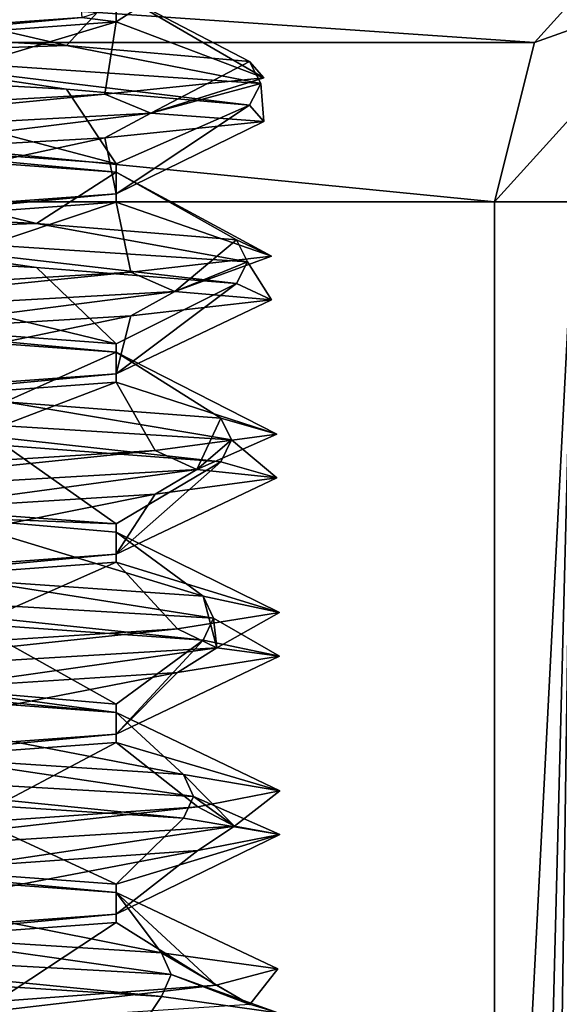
# Model space of a CAD drawing. Header units: millimetres. Extents: x -50 to 50, y -120 to 419.
# Tile 36 of 241: x 1.39 to 3.79, y -11.05 to -6.68. Entities that reach past the tile are written whole.
import ezdxf

# ---------------------------------------------------------------- set-up
doc = ezdxf.new("R2010")
doc.units = ezdxf.units.MM
doc.header["$LTSCALE"] = 81.481481
for name, color, linetype in [('1092', 7, 'CONTINUOUS'), ('1093', 7, 'CONTINUOUS'), ('1094', 7, 'CONTINUOUS'), ('1095', 7, 'CONTINUOUS'), ('1096', 7, 'CONTINUOUS'), ('1097', 7, 'CONTINUOUS'), ('208', 7, 'CONTINUOUS'), ('210', 7, 'CONTINUOUS'), ('520', 7, 'CONTINUOUS'), ('822', 7, 'CONTINUOUS'), ('953', 7, 'CONTINUOUS'), ('954', 7, 'CONTINUOUS'), ('955', 7, 'CONTINUOUS'), ('956', 7, 'CONTINUOUS'), ('957', 7, 'CONTINUOUS'), ('958', 7, 'CONTINUOUS')]:
    doc.layers.add(name, color=color, linetype=linetype)

msp = doc.modelspace()

# ---------------------------------------------------------------- linework, layer by layer
at = {"layer": '1092', "linetype": 'CONTINUOUS'}
for points in [[(1.8186, -10.515, 47.9499), (0, -10.3816, 46.9), (1.8186, -10.5517, 47.9499), (1.8186, -10.515, 47.9499)], [(0, -10.3816, 46.9), (0, -10.4184, 46.9), (1.8186, -10.5517, 47.9499), (0, -10.3816, 46.9)], [(1.8186, -10.6483, 50.0501), (1.8186, -10.515, 47.9499), (1.8186, -10.685, 50.0501), (1.8186, -10.6483, 50.0501)], [(1.8186, -10.515, 47.9499), (1.8186, -10.5517, 47.9499), (1.8186, -10.685, 50.0501), (1.8186, -10.515, 47.9499)], [(0, -10.7816, 51.1), (1.8186, -10.6483, 50.0501), (0, -10.8184, 51.1), (0, -10.7816, 51.1)], [(1.8186, -10.6483, 50.0501), (1.8186, -10.685, 50.0501), (0, -10.8184, 51.1), (1.8186, -10.6483, 50.0501)]]:
    msp.add_3dface(points, dxfattribs=at)
at = {"layer": '1093', "linetype": 'CONTINUOUS'}
for points in [[(0, -9.6184, 46.9), (1.8186, -9.7517, 47.9499), (0, -9.5816, 46.9), (0, -9.6184, 46.9)], [(0, -9.5816, 46.9), (1.8186, -9.7517, 47.9499), (1.05, -9.6483, 47.1814), (0, -9.5816, 46.9)], [(1.8186, -9.7517, 47.9499), (1.8187, -9.715, 47.95), (1.05, -9.6483, 47.1814), (1.8186, -9.7517, 47.9499)], [(1.8187, -9.8483, 50.05), (1.8187, -9.715, 47.95), (1.8186, -9.885, 50.0501), (1.8187, -9.8483, 50.05)], [(1.8187, -9.715, 47.95), (1.8186, -9.7517, 47.9499), (1.8186, -9.885, 50.0501), (1.8187, -9.715, 47.95)], [(0, -9.9816, 51.1), (1.8187, -9.8483, 50.05), (0, -10.0184, 51.1), (0, -9.9816, 51.1)], [(1.8187, -9.8483, 50.05), (1.8186, -9.885, 50.0501), (0, -10.0184, 51.1), (1.8187, -9.8483, 50.05)]]:
    msp.add_3dface(points, dxfattribs=at)
at = {"layer": '1094', "linetype": 'CONTINUOUS'}
for points in [[(1.8186, -8.915, 47.9499), (0, -8.7816, 46.9), (1.05, -8.885, 47.1814), (1.8186, -8.915, 47.9499)], [(1.8187, -8.9517, 47.95), (1.8186, -8.915, 47.9499), (1.05, -8.885, 47.1814), (1.8187, -8.9517, 47.95)], [(1.8187, -8.9517, 47.95), (1.8187, -9.085, 50.05), (1.8186, -8.915, 47.9499), (1.8187, -8.9517, 47.95)], [(1.8187, -9.085, 50.05), (1.8186, -9.0483, 50.0501), (1.8186, -8.915, 47.9499), (1.8187, -9.085, 50.05)], [(1.8187, -9.085, 50.05), (0, -9.2184, 51.1), (1.8186, -9.0483, 50.0501), (1.8187, -9.085, 50.05)], [(0, -9.2184, 51.1), (0, -9.1816, 51.1), (1.8186, -9.0483, 50.0501), (0, -9.2184, 51.1)]]:
    msp.add_3dface(points, dxfattribs=at)
at = {"layer": '1095', "linetype": 'CONTINUOUS'}
for points in [[(1.8186, -8.115, 47.9499), (0, -7.9816, 46.9), (1.8186, -8.1517, 47.9499), (1.8186, -8.115, 47.9499)], [(0, -7.9816, 46.9), (0, -8.0184, 46.9), (1.8186, -8.1517, 47.9499), (0, -7.9816, 46.9)], [(1.8186, -8.2483, 50.0501), (1.8186, -8.115, 47.9499), (1.8186, -8.285, 50.0501), (1.8186, -8.2483, 50.0501)], [(1.8186, -8.115, 47.9499), (1.8186, -8.1517, 47.9499), (1.8186, -8.285, 50.0501), (1.8186, -8.115, 47.9499)], [(0, -8.3816, 51.1), (1.8186, -8.2483, 50.0501), (0, -8.4184, 51.1), (0, -8.3816, 51.1)], [(0, -8.4184, 51.1), (1.8186, -8.2483, 50.0501), (1.8186, -8.285, 50.0501), (0, -8.4184, 51.1)]]:
    msp.add_3dface(points, dxfattribs=at)
at = {"layer": '1096', "linetype": 'CONTINUOUS'}
for points in [[(1.8186, -7.315, 47.9499), (0, -7.1816, 46.9), (1.8186, -7.3517, 47.9499), (1.8186, -7.315, 47.9499)], [(0, -7.1816, 46.9), (0, -7.2184, 46.9), (1.8186, -7.3517, 47.9499), (0, -7.1816, 46.9)], [(1.8186, -7.4483, 50.0501), (1.8186, -7.315, 47.9499), (1.8186, -7.485, 50.0501), (1.8186, -7.4483, 50.0501)], [(1.8186, -7.315, 47.9499), (1.8186, -7.3517, 47.9499), (1.8186, -7.485, 50.0501), (1.8186, -7.315, 47.9499)], [(0, -7.5816, 51.1), (1.8186, -7.4483, 50.0501), (0, -7.6184, 51.1), (0, -7.5816, 51.1)], [(1.8186, -7.4483, 50.0501), (1.8186, -7.485, 50.0501), (0, -7.6184, 51.1), (1.8186, -7.4483, 50.0501)]]:
    msp.add_3dface(points, dxfattribs=at)
at = {"layer": '1097', "linetype": 'CONTINUOUS'}
for points in [[(1.666, -6.665, 50.2784), (2.0284, -6.5483, 48.4565), (1.8186, -6.685, 50.0501), (1.666, -6.665, 50.2784)], [(2.0284, -6.5483, 48.4565), (1.8186, -6.5517, 47.9499), (1.8186, -6.685, 50.0501), (2.0284, -6.5483, 48.4565)], [(0, -6.7816, 51.1), (1.666, -6.665, 50.2784), (0, -6.8184, 51.1), (0, -6.7816, 51.1)], [(1.666, -6.665, 50.2784), (1.8186, -6.685, 50.0501), (0, -6.8184, 51.1), (1.666, -6.665, 50.2784)]]:
    msp.add_3dface(points, dxfattribs=at)
at = {"layer": '208', "linetype": 'CONTINUOUS'}
for points in [[(13.8066, 19.0165, 71), (0, 23.5, 71), (13.8066, -19.0165, 71), (13.8066, 19.0165, 71)], [(13.8066, -19.0165, 71), (0, 23.5, 71), (0, -23.5, 71), (13.8066, -19.0165, 71)]]:
    msp.add_3dface(points, dxfattribs=at)
at = {"layer": '210', "linetype": 'CONTINUOUS'}
for points in [[(-3.6771, -6.7762, 43), (-4.1667, -6.2361, 43), (3.6771, -6.7762, 43), (-3.6771, -6.7762, 43)], [(3.6771, -6.7762, 43), (-4.1667, -6.2361, 43), (4.1667, -6.2361, 43), (3.6771, -6.7762, 43)], [(-3.5, -7.4833, 43), (-3.6771, -6.7762, 43), (3.5, -7.4833, 43), (-3.5, -7.4833, 43)], [(3.5, -7.4833, 43), (-3.6771, -6.7762, 43), (3.6771, -6.7762, 43), (3.5, -7.4833, 43)], [(-3.5, -14.3483, 43), (-3.5, -7.4833, 43), (3.5, -14.3483, 43), (-3.5, -14.3483, 43)], [(3.5, -14.3483, 43), (-3.5, -7.4833, 43), (3.5, -7.4833, 43), (3.5, -14.3483, 43)]]:
    msp.add_3dface(points, dxfattribs=at)
at = {"layer": '520', "linetype": 'CONTINUOUS'}
for points in [[(3.5, -21.2132, 43), (3.5, -14.3483, 43), (3.8536, -7.4833, 43.1464), (3.5, -21.2132, 43)], [(3.6541, -21.1198, 43.0243), (3.5, -21.2132, 43), (3.8536, -7.4833, 43.1464), (3.6541, -21.1198, 43.0243)], [(3.5, -14.3483, 43), (3.5, -7.4833, 43), (3.8536, -7.4833, 43.1464), (3.5, -14.3483, 43)], [(3.8256, -20.901, 43.1206), (3.6541, -21.1198, 43.0243), (3.8536, -7.4833, 43.1464), (3.8256, -20.901, 43.1206)]]:
    msp.add_3dface(points, dxfattribs=at)
at = {"layer": '822', "linetype": 'CONTINUOUS'}
for points in [[(3.6771, -6.7762, 43), (4.1667, -6.2361, 43), (4.3631, -6.5301, 43.1464), (3.6771, -6.7762, 43)], [(3.5, -7.4833, 43), (3.6771, -6.7762, 43), (4.3631, -6.5301, 43.1464), (3.5, -7.4833, 43)], [(3.5, -7.4833, 43), (4.3631, -6.5301, 43.1464), (3.8536, -7.4833, 43.1464), (3.5, -7.4833, 43)]]:
    msp.add_3dface(points, dxfattribs=at)
at = {"layer": '953', "linetype": 'CONTINUOUS'}
for points in [[(2.2517, -9.3333, 47.7), (2.2657, -9.4653, 50.2754), (2.2056, -9.2363, 47.7266), (2.2517, -9.3333, 47.7)], [(2.2056, -9.2363, 47.7266), (2.2657, -9.4653, 50.2754), (2.5446, -9.3083, 49.106), (2.2056, -9.2363, 47.7266)], [(2.5446, -9.3083, 49.106), (2.2657, -9.4653, 50.2754), (2.092, -9.3803, 50.4525), (2.5446, -9.3083, 49.106)], [(2.5446, -9.5023, 49.106), (2.2517, -9.3333, 47.7), (2.2056, -9.4303, 47.7266), (2.5446, -9.5023, 49.106)], [(2.2657, -9.4653, 50.2754), (2.2517, -9.3333, 47.7), (2.5446, -9.5023, 49.106), (2.2657, -9.4653, 50.2754)], [(2.2657, -9.4653, 50.2754), (0.0567, -9.5972, 51.5994), (2.092, -9.3803, 50.4525), (2.2657, -9.4653, 50.2754)], [(2.092, -9.3803, 50.4525), (0.0567, -9.5972, 51.5994), (0.9886, -9.4523, 51.3471), (2.092, -9.3803, 50.4525)], [(0.0567, -9.5972, 51.5994), (2.2657, -9.4653, 50.2754), (0.9886, -9.6462, 51.3471), (0.0567, -9.5972, 51.5994)], [(0.9886, -9.6462, 51.3471), (2.2657, -9.4653, 50.2754), (2.092, -9.5743, 50.4525), (0.9886, -9.6462, 51.3471)], [(2.092, -9.5743, 50.4525), (2.2657, -9.4653, 50.2754), (2.5446, -9.5023, 49.106), (2.092, -9.5743, 50.4525)], [(-0.1417, -9.9931, 46.4039), (2.1618, -10.125, 47.5555), (1.0303, -9.956, 46.6709), (-0.1417, -9.9931, 46.4039)], [(1.0303, -9.956, 46.6709), (2.1618, -10.125, 47.5555), (2.1176, -10.028, 47.5851), (1.0303, -9.956, 46.6709)], [(2.1618, -10.125, 47.5555), (-0.1417, -9.9931, 46.4039), (2.1176, -10.222, 47.5851), (2.1618, -10.125, 47.5555)], [(2.1176, -10.222, 47.5851), (-0.1417, -9.9931, 46.4039), (1.0303, -10.15, 46.6709), (2.1176, -10.222, 47.5851)], [(2.1618, -10.125, 47.5555), (2.3443, -10.2569, 50.1244), (2.1176, -10.028, 47.5851), (2.1618, -10.125, 47.5555)], [(2.1176, -10.028, 47.5851), (2.3443, -10.2569, 50.1244), (2.5461, -10.1, 48.9394), (2.1176, -10.028, 47.5851)], [(2.5461, -10.1, 48.9394), (2.3443, -10.2569, 50.1244), (2.1825, -10.1719, 50.3126), (2.5461, -10.1, 48.9394)], [(2.5461, -10.294, 48.9394), (2.1618, -10.125, 47.5555), (2.1176, -10.222, 47.5851), (2.5461, -10.294, 48.9394)], [(2.3443, -10.2569, 50.1244), (2.1618, -10.125, 47.5555), (2.5461, -10.294, 48.9394), (2.3443, -10.2569, 50.1244)], [(2.3443, -10.2569, 50.1244), (0.2266, -10.3889, 51.5901), (2.1825, -10.1719, 50.3126), (2.3443, -10.2569, 50.1244)], [(2.1825, -10.1719, 50.3126), (0.2266, -10.3889, 51.5901), (1.14, -10.2439, 51.2774), (2.1825, -10.1719, 50.3126)], [(0.2266, -10.3889, 51.5901), (2.3443, -10.2569, 50.1244), (1.14, -10.4379, 51.2774), (0.2266, -10.3889, 51.5901)], [(1.14, -10.4379, 51.2774), (2.3443, -10.2569, 50.1244), (2.1825, -10.3659, 50.3126), (1.14, -10.4379, 51.2774)], [(2.1825, -10.3659, 50.3126), (2.3443, -10.2569, 50.1244), (2.5461, -10.294, 48.9394), (2.1825, -10.3659, 50.3126)], [(-0.3112, -10.7847, 46.4187), (2.0627, -10.9167, 47.4172), (0.8758, -10.7477, 46.6085), (-0.3112, -10.7847, 46.4187)], [(0.8758, -10.7477, 46.6085), (2.0627, -10.9167, 47.4172), (2.0205, -10.8197, 47.4496), (0.8758, -10.7477, 46.6085)], [(2.0627, -10.9167, 47.4172), (-0.3112, -10.7847, 46.4187), (2.0205, -11.0137, 47.4496), (2.0627, -10.9167, 47.4172)], [(2.0205, -11.0137, 47.4496), (-0.3112, -10.7847, 46.4187), (0.8758, -10.9417, 46.6085), (2.0205, -11.0137, 47.4496)], [(2.0627, -10.9167, 47.4172), (2.4128, -11.0486, 49.9687), (2.0205, -10.8197, 47.4496), (2.0627, -10.9167, 47.4172)], [(2.0205, -10.8197, 47.4496), (2.4128, -11.0486, 49.9687), (2.5367, -10.8916, 48.773), (2.0205, -10.8197, 47.4496)], [(2.5367, -11.0856, 48.773), (2.0627, -10.9167, 47.4172), (2.0205, -11.0137, 47.4496), (2.5367, -11.0856, 48.773)], [(2.4128, -11.0486, 49.9687), (2.0627, -10.9167, 47.4172), (2.5367, -11.0856, 48.773), (2.4128, -11.0486, 49.9687)], [(2.5367, -10.8916, 48.773), (2.4128, -11.0486, 49.9687), (2.2637, -10.9636, 50.167), (2.5367, -10.8916, 48.773)], [(2.4128, -11.0486, 49.9687), (0.3955, -11.1806, 51.5697), (2.2637, -10.9636, 50.167), (2.4128, -11.0486, 49.9687)], [(2.2637, -10.9636, 50.167), (0.3955, -11.1806, 51.5697), (1.2865, -11.0356, 51.198), (2.2637, -10.9636, 50.167)]]:
    msp.add_3dface(points, dxfattribs=at)
at = {"layer": '954', "linetype": 'CONTINUOUS'}
for points in [[(2.5446, -9.5023, 49.106), (2.2056, -9.4303, 47.7266), (1.8187, -9.8483, 50.05), (2.5446, -9.5023, 49.106)], [(1.8187, -9.8483, 50.05), (2.2056, -9.4303, 47.7266), (1.8187, -9.715, 47.95), (1.8187, -9.8483, 50.05)], [(2.092, -9.5743, 50.4525), (2.5446, -9.5023, 49.106), (1.8187, -9.8483, 50.05), (2.092, -9.5743, 50.4525)], [(0.9886, -9.6462, 51.3471), (2.092, -9.5743, 50.4525), (0, -9.9816, 51.1), (0.9886, -9.6462, 51.3471)], [(0, -9.9816, 51.1), (2.092, -9.5743, 50.4525), (1.8187, -9.8483, 50.05), (0, -9.9816, 51.1)], [(1.8186, -10.515, 47.9499), (1.0303, -10.15, 46.6709), (0, -10.3816, 46.9), (1.8186, -10.515, 47.9499)], [(2.1176, -10.222, 47.5851), (1.0303, -10.15, 46.6709), (1.8186, -10.515, 47.9499), (2.1176, -10.222, 47.5851)], [(2.5461, -10.294, 48.9394), (2.1176, -10.222, 47.5851), (1.8186, -10.515, 47.9499), (2.5461, -10.294, 48.9394)], [(2.1825, -10.3659, 50.3126), (2.5461, -10.294, 48.9394), (1.8186, -10.6483, 50.0501), (2.1825, -10.3659, 50.3126)], [(1.8186, -10.6483, 50.0501), (2.5461, -10.294, 48.9394), (1.8186, -10.515, 47.9499), (1.8186, -10.6483, 50.0501)], [(1.14, -10.4379, 51.2774), (2.1825, -10.3659, 50.3126), (0, -10.7816, 51.1), (1.14, -10.4379, 51.2774)], [(0, -10.7816, 51.1), (2.1825, -10.3659, 50.3126), (1.8186, -10.6483, 50.0501), (0, -10.7816, 51.1)], [(1.8186, -11.315, 47.9499), (0.8758, -10.9417, 46.6085), (0, -11.1816, 46.9), (1.8186, -11.315, 47.9499)], [(2.0205, -11.0137, 47.4496), (0.8758, -10.9417, 46.6085), (1.8186, -11.315, 47.9499), (2.0205, -11.0137, 47.4496)], [(2.5367, -11.0856, 48.773), (2.0205, -11.0137, 47.4496), (1.8186, -11.315, 47.9499), (2.5367, -11.0856, 48.773)]]:
    msp.add_3dface(points, dxfattribs=at)
at = {"layer": '955', "linetype": 'CONTINUOUS'}
for points in [[(2.2056, -9.2363, 47.7266), (2.5446, -9.3083, 49.106), (1.8187, -8.9517, 47.95), (2.2056, -9.2363, 47.7266)], [(1.8187, -8.9517, 47.95), (2.5446, -9.3083, 49.106), (1.8187, -9.085, 50.05), (1.8187, -8.9517, 47.95)], [(1.8187, -9.085, 50.05), (0.9886, -9.4523, 51.3471), (0, -9.2184, 51.1), (1.8187, -9.085, 50.05)], [(2.092, -9.3803, 50.4525), (0.9886, -9.4523, 51.3471), (1.8187, -9.085, 50.05), (2.092, -9.3803, 50.4525)], [(2.5446, -9.3083, 49.106), (2.092, -9.3803, 50.4525), (1.8187, -9.085, 50.05), (2.5446, -9.3083, 49.106)], [(1.0303, -9.956, 46.6709), (2.1176, -10.028, 47.5851), (0, -9.6184, 46.9), (1.0303, -9.956, 46.6709)], [(0, -9.6184, 46.9), (2.1176, -10.028, 47.5851), (1.8186, -9.7517, 47.9499), (0, -9.6184, 46.9)], [(2.1176, -10.028, 47.5851), (2.5461, -10.1, 48.9394), (1.8186, -9.7517, 47.9499), (2.1176, -10.028, 47.5851)], [(1.8186, -9.7517, 47.9499), (2.5461, -10.1, 48.9394), (1.8186, -9.885, 50.0501), (1.8186, -9.7517, 47.9499)], [(1.8186, -9.885, 50.0501), (1.14, -10.2439, 51.2774), (0, -10.0184, 51.1), (1.8186, -9.885, 50.0501)], [(2.1825, -10.1719, 50.3126), (1.14, -10.2439, 51.2774), (1.8186, -9.885, 50.0501), (2.1825, -10.1719, 50.3126)], [(2.5461, -10.1, 48.9394), (2.1825, -10.1719, 50.3126), (1.8186, -9.885, 50.0501), (2.5461, -10.1, 48.9394)], [(0.8758, -10.7477, 46.6085), (2.0205, -10.8197, 47.4496), (0, -10.4184, 46.9), (0.8758, -10.7477, 46.6085)], [(0, -10.4184, 46.9), (2.0205, -10.8197, 47.4496), (1.8186, -10.5517, 47.9499), (0, -10.4184, 46.9)], [(2.0205, -10.8197, 47.4496), (2.5367, -10.8916, 48.773), (1.8186, -10.5517, 47.9499), (2.0205, -10.8197, 47.4496)], [(2.5367, -10.8916, 48.773), (2.2637, -10.9636, 50.167), (1.8186, -10.5517, 47.9499), (2.5367, -10.8916, 48.773)], [(1.8186, -10.5517, 47.9499), (2.2637, -10.9636, 50.167), (1.8186, -10.685, 50.0501), (1.8186, -10.5517, 47.9499)], [(1.8186, -10.685, 50.0501), (1.2865, -11.0356, 51.198), (0, -10.8184, 51.1), (1.8186, -10.685, 50.0501)], [(2.2637, -10.9636, 50.167), (1.2865, -11.0356, 51.198), (1.8186, -10.685, 50.0501), (2.2637, -10.9636, 50.167)]]:
    msp.add_3dface(points, dxfattribs=at)
at = {"layer": '956', "linetype": 'CONTINUOUS'}
for points in [[(0.2873, -6.7174, 46.4695), (0.535, -6.8263, 46.4556), (1.598, -6.7894, 47.017), (0.2873, -6.7174, 46.4695)], [(0.535, -6.8263, 46.4556), (2.462, -6.9582, 48.1643), (1.598, -6.7894, 47.017), (0.535, -6.8263, 46.4556)], [(1.598, -6.7894, 47.017), (2.462, -6.9582, 48.1643), (2.4116, -6.8613, 48.1814), (1.598, -6.7894, 47.017)], [(1.598, -6.9834, 47.017), (0.535, -6.8263, 46.4556), (0.2873, -6.9114, 46.4695), (1.598, -6.9834, 47.017)], [(2.462, -6.9582, 48.1643), (0.535, -6.8263, 46.4556), (2.4116, -7.0553, 48.1814), (2.462, -6.9582, 48.1643)], [(2.4116, -7.0553, 48.1814), (0.535, -6.8263, 46.4556), (1.598, -6.9834, 47.017), (2.4116, -7.0553, 48.1814)], [(2.462, -6.9582, 48.1643), (1.9734, -7.0902, 50.6929), (2.4116, -6.8613, 48.1814), (2.462, -6.9582, 48.1643)], [(2.4116, -6.8613, 48.1814), (1.9734, -7.0902, 50.6929), (2.475, -6.9333, 49.6004), (2.4116, -6.8613, 48.1814)], [(2.475, -6.9333, 49.6004), (1.9734, -7.0902, 50.6929), (1.7684, -7.0053, 50.8327), (2.475, -6.9333, 49.6004)], [(1.9734, -7.0902, 50.6929), (2.462, -6.9582, 48.1643), (2.475, -7.1273, 49.6004), (1.9734, -7.0902, 50.6929)], [(2.475, -7.1273, 49.6004), (2.462, -6.9582, 48.1643), (2.4116, -7.0553, 48.1814), (2.475, -7.1273, 49.6004)], [(1.9734, -7.0902, 50.6929), (-0.4515, -7.2221, 51.5605), (1.7684, -7.0053, 50.8327), (1.9734, -7.0902, 50.6929)], [(1.7684, -7.0053, 50.8327), (-0.4515, -7.2221, 51.5605), (0.5117, -7.0773, 51.4949), (1.7684, -7.0053, 50.8327)], [(-0.4515, -7.2221, 51.5605), (1.9734, -7.0902, 50.6929), (0.5117, -7.2712, 51.4949), (-0.4515, -7.2221, 51.5605)], [(0.5117, -7.2712, 51.4949), (1.9734, -7.0902, 50.6929), (1.7684, -7.1993, 50.8327), (0.5117, -7.2712, 51.4949)], [(1.7684, -7.1993, 50.8327), (1.9734, -7.0902, 50.6929), (2.475, -7.1273, 49.6004), (1.7684, -7.1993, 50.8327)], [(0.1212, -7.5091, 46.4561), (0.3675, -7.618, 46.4261), (1.4649, -7.581, 46.9167), (0.1212, -7.5091, 46.4561)], [(0.3675, -7.618, 46.4261), (2.4021, -7.7499, 48.005), (1.4649, -7.581, 46.9167), (0.3675, -7.618, 46.4261)], [(1.4649, -7.581, 46.9167), (2.4021, -7.7499, 48.005), (2.3529, -7.653, 48.0254), (1.4649, -7.581, 46.9167)], [(1.4649, -7.775, 46.9167), (0.3675, -7.618, 46.4261), (0.1212, -7.7031, 46.4561), (1.4649, -7.775, 46.9167)], [(2.4021, -7.7499, 48.005), (0.3675, -7.618, 46.4261), (2.3529, -7.847, 48.0254), (2.4021, -7.7499, 48.005)], [(2.3529, -7.847, 48.0254), (0.3675, -7.618, 46.4261), (1.4649, -7.775, 46.9167), (2.3529, -7.847, 48.0254)], [(2.4021, -7.7499, 48.005), (2.0799, -7.8819, 50.5602), (2.3529, -7.653, 48.0254), (2.4021, -7.7499, 48.005)], [(2.3529, -7.653, 48.0254), (2.0799, -7.8819, 50.5602), (2.509, -7.725, 49.4373), (2.3529, -7.653, 48.0254)], [(2.509, -7.725, 49.4373), (2.0799, -7.8819, 50.5602), (1.8845, -7.7969, 50.7131), (2.509, -7.725, 49.4373)], [(2.0799, -7.8819, 50.5602), (2.4021, -7.7499, 48.005), (2.509, -7.919, 49.4373), (2.0799, -7.8819, 50.5602)], [(2.509, -7.919, 49.4373), (2.4021, -7.7499, 48.005), (2.3529, -7.847, 48.0254), (2.509, -7.919, 49.4373)], [(2.0799, -7.8819, 50.5602), (-0.2831, -8.0138, 51.5845), (1.8845, -7.7969, 50.7131), (2.0799, -7.8819, 50.5602)], [(1.8845, -7.7969, 50.7131), (-0.2831, -8.0138, 51.5845), (0.6738, -7.8689, 51.456), (1.8845, -7.7969, 50.7131)], [(-0.2831, -8.0138, 51.5845), (2.0799, -7.8819, 50.5602), (0.6738, -8.0629, 51.456), (-0.2831, -8.0138, 51.5845)], [(0.6738, -8.0629, 51.456), (2.0799, -7.8819, 50.5602), (1.8845, -7.9909, 50.7131), (0.6738, -8.0629, 51.456)], [(1.8845, -7.9909, 50.7131), (2.0799, -7.8819, 50.5602), (2.509, -7.919, 49.4373), (1.8845, -7.9909, 50.7131)], [(0.1983, -8.4097, 46.4076), (2.3319, -8.5416, 47.85), (1.3255, -8.3727, 46.8253), (0.1983, -8.4097, 46.4076)], [(1.3255, -8.3727, 46.8253), (2.3319, -8.5416, 47.85), (2.2841, -8.4447, 47.8736), (1.3255, -8.3727, 46.8253)], [(2.3319, -8.5416, 47.85), (0.1983, -8.4097, 46.4076), (2.2841, -8.6387, 47.8736), (2.3319, -8.5416, 47.85)], [(2.2841, -8.6387, 47.8736), (0.1983, -8.4097, 46.4076), (1.3255, -8.5667, 46.8253), (2.2841, -8.6387, 47.8736)], [(2.3319, -8.5416, 47.85), (2.1774, -8.6736, 50.4208), (2.2841, -8.4447, 47.8736), (2.3319, -8.5416, 47.85)], [(2.2841, -8.4447, 47.8736), (2.1774, -8.6736, 50.4208), (2.5322, -8.5166, 49.2722), (2.2841, -8.4447, 47.8736)], [(2.5322, -8.5166, 49.2722), (2.1774, -8.6736, 50.4208), (1.9925, -8.5886, 50.5862), (2.5322, -8.5166, 49.2722)], [(2.1774, -8.6736, 50.4208), (2.3319, -8.5416, 47.85), (2.5322, -8.7106, 49.2722), (2.1774, -8.6736, 50.4208)], [(2.5322, -8.7106, 49.2722), (2.3319, -8.5416, 47.85), (2.2841, -8.6387, 47.8736), (2.5322, -8.7106, 49.2722)], [(2.1774, -8.6736, 50.4208), (-0.1134, -8.8055, 51.5975), (1.9925, -8.5886, 50.5862), (2.1774, -8.6736, 50.4208)], [(1.9925, -8.5886, 50.5862), (-0.1134, -8.8055, 51.5975), (0.833, -8.6606, 51.4067), (1.9925, -8.5886, 50.5862)], [(-0.1134, -8.8055, 51.5975), (2.1774, -8.6736, 50.4208), (0.833, -8.8546, 51.4067), (-0.1134, -8.8055, 51.5975)], [(0.833, -8.8546, 51.4067), (2.1774, -8.6736, 50.4208), (1.9925, -8.7826, 50.5862), (0.833, -8.8546, 51.4067)], [(1.9925, -8.7826, 50.5862), (2.1774, -8.6736, 50.4208), (2.5322, -8.7106, 49.2722), (1.9925, -8.7826, 50.5862)], [(0.0284, -9.2014, 46.4002), (2.2517, -9.3333, 47.7), (1.1805, -9.1644, 46.7433), (0.0284, -9.2014, 46.4002)], [(2.2517, -9.3333, 47.7), (2.2056, -9.2363, 47.7266), (1.1805, -9.1644, 46.7433), (2.2517, -9.3333, 47.7)], [(2.2056, -9.4303, 47.7266), (2.2517, -9.3333, 47.7), (0.0284, -9.2014, 46.4002), (2.2056, -9.4303, 47.7266)], [(2.2056, -9.4303, 47.7266), (0.0284, -9.2014, 46.4002), (1.1805, -9.3584, 46.7433), (2.2056, -9.4303, 47.7266)]]:
    msp.add_3dface(points, dxfattribs=at)
at = {"layer": '957', "linetype": 'CONTINUOUS'}
for points in [[(0.3474, -6.4796, 51.523), (1.6448, -6.4076, 50.9444), (0, -6.7816, 51.1), (0.3474, -6.4796, 51.523)], [(0, -6.7816, 51.1), (1.6448, -6.4076, 50.9444), (1.666, -6.665, 50.2784), (0, -6.7816, 51.1)], [(1.8186, -7.315, 47.9499), (0.2873, -6.9114, 46.4695), (0, -7.1816, 46.9), (1.8186, -7.315, 47.9499)], [(1.598, -6.9834, 47.017), (0.2873, -6.9114, 46.4695), (1.8186, -7.315, 47.9499), (1.598, -6.9834, 47.017)], [(2.4116, -7.0553, 48.1814), (1.598, -6.9834, 47.017), (1.8186, -7.315, 47.9499), (2.4116, -7.0553, 48.1814)], [(2.475, -7.1273, 49.6004), (2.4116, -7.0553, 48.1814), (1.8186, -7.4483, 50.0501), (2.475, -7.1273, 49.6004)], [(1.8186, -7.4483, 50.0501), (2.4116, -7.0553, 48.1814), (1.8186, -7.315, 47.9499), (1.8186, -7.4483, 50.0501)], [(1.7684, -7.1993, 50.8327), (2.475, -7.1273, 49.6004), (1.8186, -7.4483, 50.0501), (1.7684, -7.1993, 50.8327)], [(0.5117, -7.2712, 51.4949), (1.7684, -7.1993, 50.8327), (0, -7.5816, 51.1), (0.5117, -7.2712, 51.4949)], [(0, -7.5816, 51.1), (1.7684, -7.1993, 50.8327), (1.8186, -7.4483, 50.0501), (0, -7.5816, 51.1)], [(1.8186, -8.115, 47.9499), (0.1212, -7.7031, 46.4561), (0, -7.9816, 46.9), (1.8186, -8.115, 47.9499)], [(1.4649, -7.775, 46.9167), (0.1212, -7.7031, 46.4561), (1.8186, -8.115, 47.9499), (1.4649, -7.775, 46.9167)], [(2.3529, -7.847, 48.0254), (1.4649, -7.775, 46.9167), (1.8186, -8.115, 47.9499), (2.3529, -7.847, 48.0254)], [(2.509, -7.919, 49.4373), (2.3529, -7.847, 48.0254), (1.8186, -8.2483, 50.0501), (2.509, -7.919, 49.4373)], [(1.8186, -8.2483, 50.0501), (2.3529, -7.847, 48.0254), (1.8186, -8.115, 47.9499), (1.8186, -8.2483, 50.0501)], [(1.8845, -7.9909, 50.7131), (2.509, -7.919, 49.4373), (1.8186, -8.2483, 50.0501), (1.8845, -7.9909, 50.7131)], [(0.6738, -8.0629, 51.456), (1.8845, -7.9909, 50.7131), (0, -8.3816, 51.1), (0.6738, -8.0629, 51.456)], [(0, -8.3816, 51.1), (1.8845, -7.9909, 50.7131), (1.8186, -8.2483, 50.0501), (0, -8.3816, 51.1)], [(1.8186, -8.915, 47.9499), (1.3255, -8.5667, 46.8253), (0, -8.7816, 46.9), (1.8186, -8.915, 47.9499)], [(2.2841, -8.6387, 47.8736), (1.3255, -8.5667, 46.8253), (1.8186, -8.915, 47.9499), (2.2841, -8.6387, 47.8736)], [(2.5322, -8.7106, 49.2722), (2.2841, -8.6387, 47.8736), (1.8186, -9.0483, 50.0501), (2.5322, -8.7106, 49.2722)], [(1.8186, -9.0483, 50.0501), (2.2841, -8.6387, 47.8736), (1.8186, -8.915, 47.9499), (1.8186, -9.0483, 50.0501)], [(1.9925, -8.7826, 50.5862), (2.5322, -8.7106, 49.2722), (1.8186, -9.0483, 50.0501), (1.9925, -8.7826, 50.5862)], [(0.833, -8.8546, 51.4067), (1.9925, -8.7826, 50.5862), (0, -9.1816, 51.1), (0.833, -8.8546, 51.4067)], [(0, -9.1816, 51.1), (1.9925, -8.7826, 50.5862), (1.8186, -9.0483, 50.0501), (0, -9.1816, 51.1)], [(1.8187, -9.715, 47.95), (1.1805, -9.3584, 46.7433), (1.05, -9.6483, 47.1814), (1.8187, -9.715, 47.95)], [(1.8187, -9.715, 47.95), (2.2056, -9.4303, 47.7266), (1.1805, -9.3584, 46.7433), (1.8187, -9.715, 47.95)]]:
    msp.add_3dface(points, dxfattribs=at)
at = {"layer": '958', "linetype": 'CONTINUOUS'}
for points in [[(0.2873, -6.7174, 46.4695), (1.598, -6.7894, 47.017), (0, -6.4184, 46.9), (0.2873, -6.7174, 46.4695)], [(0, -6.4184, 46.9), (1.598, -6.7894, 47.017), (1.8186, -6.5517, 47.9499), (0, -6.4184, 46.9)], [(1.598, -6.7894, 47.017), (2.4116, -6.8613, 48.1814), (1.8186, -6.5517, 47.9499), (1.598, -6.7894, 47.017)], [(2.4116, -6.8613, 48.1814), (2.475, -6.9333, 49.6004), (1.8186, -6.5517, 47.9499), (2.4116, -6.8613, 48.1814)], [(1.8186, -6.5517, 47.9499), (2.475, -6.9333, 49.6004), (1.8186, -6.685, 50.0501), (1.8186, -6.5517, 47.9499)], [(1.8186, -6.685, 50.0501), (0.5117, -7.0773, 51.4949), (0, -6.8184, 51.1), (1.8186, -6.685, 50.0501)], [(1.7684, -7.0053, 50.8327), (0.5117, -7.0773, 51.4949), (1.8186, -6.685, 50.0501), (1.7684, -7.0053, 50.8327)], [(2.475, -6.9333, 49.6004), (1.7684, -7.0053, 50.8327), (1.8186, -6.685, 50.0501), (2.475, -6.9333, 49.6004)], [(0.1212, -7.5091, 46.4561), (1.4649, -7.581, 46.9167), (0, -7.2184, 46.9), (0.1212, -7.5091, 46.4561)], [(0, -7.2184, 46.9), (1.4649, -7.581, 46.9167), (1.8186, -7.3517, 47.9499), (0, -7.2184, 46.9)], [(1.4649, -7.581, 46.9167), (2.3529, -7.653, 48.0254), (1.8186, -7.3517, 47.9499), (1.4649, -7.581, 46.9167)], [(2.3529, -7.653, 48.0254), (2.509, -7.725, 49.4373), (1.8186, -7.3517, 47.9499), (2.3529, -7.653, 48.0254)], [(1.8186, -7.3517, 47.9499), (2.509, -7.725, 49.4373), (1.8186, -7.485, 50.0501), (1.8186, -7.3517, 47.9499)], [(1.8186, -7.485, 50.0501), (0.6738, -7.8689, 51.456), (0, -7.6184, 51.1), (1.8186, -7.485, 50.0501)], [(1.8845, -7.7969, 50.7131), (0.6738, -7.8689, 51.456), (1.8186, -7.485, 50.0501), (1.8845, -7.7969, 50.7131)], [(2.509, -7.725, 49.4373), (1.8845, -7.7969, 50.7131), (1.8186, -7.485, 50.0501), (2.509, -7.725, 49.4373)], [(0, -8.0184, 46.9), (1.3255, -8.3727, 46.8253), (1.8186, -8.1517, 47.9499), (0, -8.0184, 46.9)], [(1.3255, -8.3727, 46.8253), (2.2841, -8.4447, 47.8736), (1.8186, -8.1517, 47.9499), (1.3255, -8.3727, 46.8253)], [(2.2841, -8.4447, 47.8736), (2.5322, -8.5166, 49.2722), (1.8186, -8.1517, 47.9499), (2.2841, -8.4447, 47.8736)], [(1.8186, -8.1517, 47.9499), (2.5322, -8.5166, 49.2722), (1.8186, -8.285, 50.0501), (1.8186, -8.1517, 47.9499)], [(0.833, -8.6606, 51.4067), (0, -8.4184, 51.1), (1.8186, -8.285, 50.0501), (0.833, -8.6606, 51.4067)], [(1.9925, -8.5886, 50.5862), (0.833, -8.6606, 51.4067), (1.8186, -8.285, 50.0501), (1.9925, -8.5886, 50.5862)], [(2.5322, -8.5166, 49.2722), (1.9925, -8.5886, 50.5862), (1.8186, -8.285, 50.0501), (2.5322, -8.5166, 49.2722)], [(2.2056, -9.2363, 47.7266), (1.8187, -8.9517, 47.95), (1.05, -8.885, 47.1814), (2.2056, -9.2363, 47.7266)], [(1.1805, -9.1644, 46.7433), (2.2056, -9.2363, 47.7266), (1.05, -8.885, 47.1814), (1.1805, -9.1644, 46.7433)]]:
    msp.add_3dface(points, dxfattribs=at)

doc.saveas('drawing.dxf')
